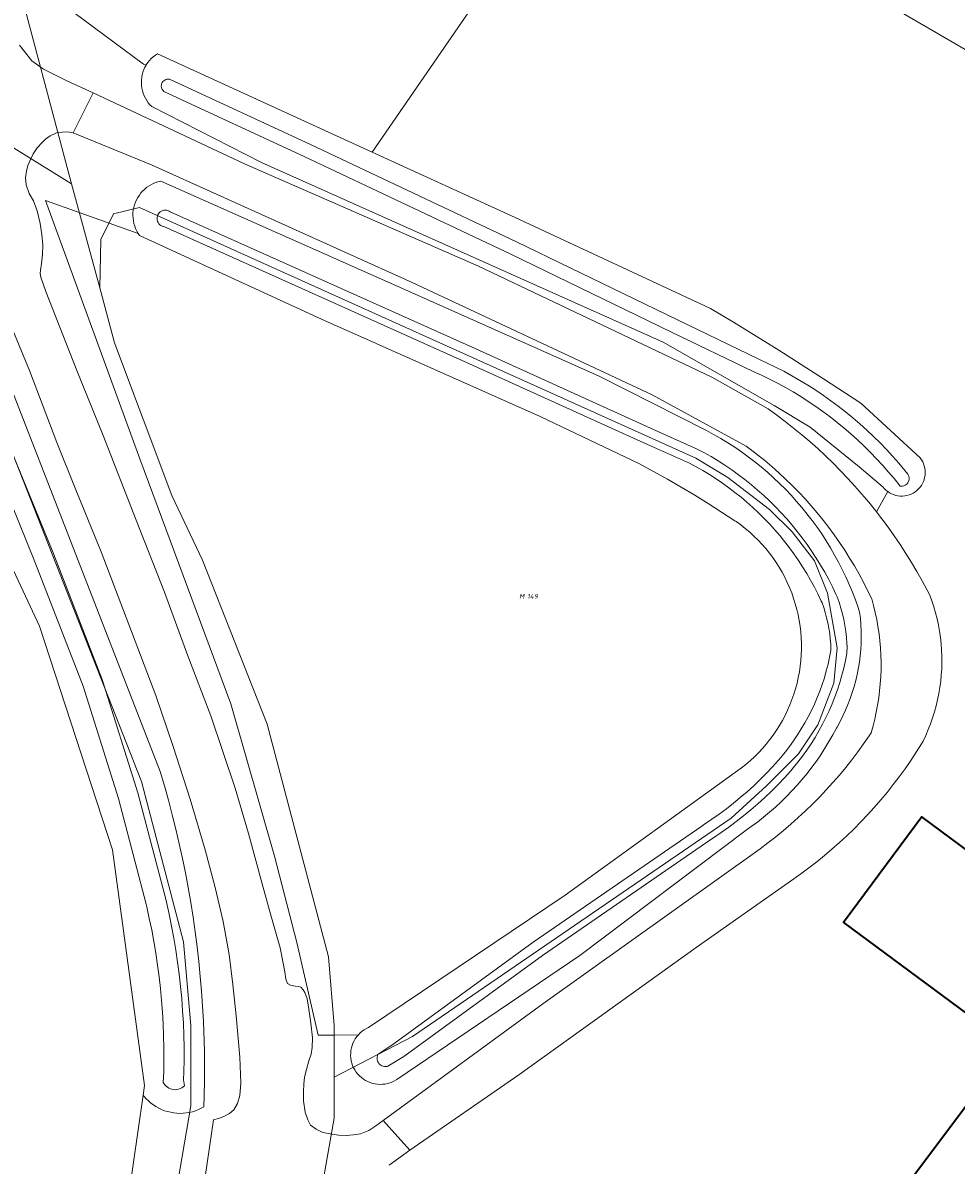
# Model space of a CAD drawing. Header units: metres. Extents: x 250001 to 257773, y 598992 to 609118.
# Tile 244 of 256: x 252875 to 252944, y 603208 to 603293. Entities that reach past the tile are written whole.
import ezdxf
from ezdxf.enums import TextEntityAlignment as Align
from ezdxf.lldxf.tags import DXFTag

# ---------------------------------------------------------------- set-up
doc = ezdxf.new("R2010")
doc.units = ezdxf.units.M
for name, color, linetype, lineweight in [('B-WE-GR-BOUWLAND-GV', 252, 'Continuous', 13), ('B-WE-GR-GRAS-GV', 252, 'Continuous', 13), ('B-WE-GR-GROENVOORZIENING-GV', 252, 'Continuous', 18), ('B-WE-KG-GRENS_PERCEEL-G', 150, 'KG-PERCEEL', 18), ('B-WE-KG-GRENS_PERCEEL-S', 150, 'Continuous', 25), ('B-WE-OG-BEBOUWING-GV', 1, 'Continuous', 35), ('B-WE-OG-TERREIN_ERF-GV', 7, 'Continuous', 18), ('B-WE-OG-WATER-GV', 252, 'Continuous', 18), ('B-WE-OG-WATER_SLOOT-GV', 252, 'Continuous', 18), ('B-WE-VH-VERHARDING_GESLOTEN-GV', 252, 'Continuous', 18), ('X-XX-AL-REFERENTIE-G', 7, 'Continuous', 18)]:
    doc.layers.add(name, color=color, linetype=linetype, lineweight=lineweight)
doc.styles.add('NLCS-ISO', font='NLCS-ISO.ttf')
doc.styles.get("Standard").update_dxf_attribs({"font": 'NLCS-ISO.ttf'})
tags = doc.linetypes.add('KG-PERCEEL', pattern='A,5.5,-2,["P",Standard,S=1.8,R=0,X=-0.5,Y=-0.9],-2,5.5,-2,[5,NLCS.SHX,S=0.75,R=0,X=0,Y=0],-2', length=19).pattern_tags.tags
tags[6] = DXFTag(74, 10)

# ---------------------------------------------------------------- blocks, each defined once
blk = doc.blocks.new('SKG-PERCEELNUMMER-SO')
at = {"style": 'NLCS-ISO', "oblique": 10, "flags": 1}
blk.add_attdef('GEMEENTECODE', text='', height=1.8, dxfattribs=at).set_placement((0, 2.55), align=Align.MIDDLE_CENTER)
at = {"style": 'NLCS-ISO', "oblique": 10}
blk.add_attdef('SECTIE', text='', height=1.8, dxfattribs=at).set_placement((-0.5, 0), align=Align.MIDDLE_RIGHT)
blk.add_attdef('PERCEELNUMMER', text='', height=1.8, dxfattribs=at).set_placement((0.5, 0), align=Align.MIDDLE_LEFT)
blk = doc.blocks.new('BS2021-132-Xref-KAD-20210617')
at = {"layer": 'B-WE-KG-GRENS_PERCEEL-G', "flags": 128}
for points in [[(253215.34, 603711.511), (253166.042, 603653.137), (253121.734, 603600.633), (253115.332, 603593.205), (253053.608, 603519.443), (253036.448, 603498.697), (253018.262, 603476.927), (253012.28, 603469.96), (252948.1, 603393.43), (252900.41, 603336.6), (252885.67, 603319.12), (252879.5, 603311.31), (252876.8, 603308.67), (252875.8, 603306.93), (252874.6, 603303.81), (252873.87, 603300.64), (252873.94, 603297.44), (252878.322, 603280.954)], [(252524.596, 602655.602), (252540.359, 602678.812), (252548.437, 602690.687), (252570.734, 602723.312), (252582.968, 602740.75), (252601.718, 602767.937), (252612.171, 602783.187), (252631.453, 602810.687), (252635.921, 602817.125), (252642.359, 602827.062), (252677.578, 602878.25), (252689.125, 602895), (252722.234, 602944), (252726.703, 602951.625), (252731.984, 602958.937), (252742.046, 602973.875), (252753.578, 602991.062), (252764.484, 603007.437), (252774.578, 603022.625), (252778.078, 603027.5), (252781.39, 603031.937), (252793.454, 603049.812), (252819.406, 603087.812), (252828.204, 603101.187), (252832.954, 603109.125), (252838.5, 603117.312), (252848.266, 603130.812), (252851.562, 603135.75), (252853.718, 603138.812), (252857.188, 603145.437), (252860.218, 603150.75), (252874.726, 603179.489), (252880.382, 603190.803), (252884.908, 603201.269), (252886.04, 603206.078), (252887.172, 603212.584), (252887.172, 603218.524), (252886.606, 603224.747), (252883.494, 603236.627), (252864.26, 603285.562), (252859.452, 603292.632)], [(252859.452, 603292.632), (252878.322, 603280.954)], [(252880.414, 603273.227), (252878.322, 603280.954)], [(252880.414, 603273.227), (252880.482, 603276.821), (252881.436, 603278.727), (252883.344, 603279.204), (252924.578, 603260.613), (252926.96, 603259.183), (252930.06, 603256.8), (252931.728, 603255.131), (252933.396, 603252.986), (252934.35, 603250.603), (252935.064, 603246.551), (252934.826, 603243.929), (252933.634, 603240.831), (252932.204, 603238.685), (252929.82, 603236.302), (252927.198, 603233.918), (252903.602, 603217.711), (252897.778, 603214.712)], [(252897.778, 603214.712), (252897.778, 603218.524), (252897.354, 603223.615), (252892.828, 603240.87), (252888.02, 603253.033), (252885.758, 603257.841), (252881.514, 603269.156), (252880.414, 603273.227)], [(252897.778, 603214.712), (252897.778, 603211.67), (252896.434, 603203.94), (252895.018, 603197.927), (252891.888, 603191.901), (252893.078, 603189.521), (252894.906, 603188.005), (252896.884, 603187.33), (252899.366, 603185.867), (252927.156, 603167.662)]]:
    blk.add_lwpolyline(points, dxfattribs=at)
at = {"layer": 'B-WE-KG-GRENS_PERCEEL-S', "xscale": 0.2, "yscale": 0.2, "zscale": 0.2}
blk.add_blockref('SKG-PERCEELNUMMER-SO', (252911.987, 603250.356), dxfattribs=at).add_auto_attribs({'PERCEELNUMMER': '149', 'SECTIE': 'M'})
blk = doc.blocks.new('BS2021-132-Xref-BGT-GRIJS-20210617-aangepast')
at = {"layer": 'B-WE-GR-BOUWLAND-GV', "flags": 128}
blk.add_lwpolyline([(252882.156, 603203.081), (252883.626, 603213.375), (252883.729, 603214.094), (252881.348, 603231.556), (252875.937, 603248.15), (252872.782, 603254.879), (252861.049, 603284.441), (252861.006, 603284.608), (252860.969, 603284.812), (252860.947, 603285.018), (252860.941, 603285.225), (252860.951, 603285.432), (252860.977, 603285.638), (252861.019, 603285.841), (252861.077, 603286.04), (252861.149, 603286.234), (252861.153, 603286.244), (252860.313, 603288.442), (252853.621, 603293.222)], dxfattribs=at)
at = {"layer": 'B-WE-GR-GRAS-GV', "flags": 128}
blk.add_lwpolyline([(252877.049, 603294.743), (252883.663, 603289.82), (252883.845, 603289.746), (252883.859, 603289.77), (252883.969, 603289.935), (252884.092, 603290.09), (252884.228, 603290.235), (252884.374, 603290.369), (252884.531, 603290.49), (252884.697, 603290.598), (252900.605, 603283.301), (252916.915, 603307.014), (252964.408, 603279.364), (252956.867, 603266.995), (252970.593, 603259.752), (252978.231, 603253.23), (252986.336, 603243.282)], dxfattribs=at)
blk.add_lwpolyline([(252931.964, 603249.804), (252931.837, 603250.21), (252931.694, 603250.611), (252931.537, 603251.006), (252931.365, 603251.395), (252931.179, 603251.777), (252930.978, 603252.152), (252930.763, 603252.52), (252930.535, 603252.879), (252930.293, 603253.229), (252930.038, 603253.569), (252929.771, 603253.9), (252929.492, 603254.221), (252929.2, 603254.531), (252928.898, 603254.829), (252928.584, 603255.117), (252928.259, 603255.392), (252927.925, 603255.654), (252927.581, 603255.904), (252927.489, 603255.968), (252926.504, 603256.609), (252925.511, 603257.237), (252924.51, 603257.852), (252923.5, 603258.454), (252922.483, 603259.042), (252921.457, 603259.616), (252920.425, 603260.177), (252913.058, 603263.685), (252896.842, 603270.901), (252883.364, 603277.112), (252883.251, 603277.276), (252878.888, 603278.825), (252876.394, 603279.71), (252883.377, 603260.55), (252890.125, 603242.377), (252893.366, 603231.09), (252895.01, 603224.69), (252896.606, 603217.813), (252897.785, 603217.828), (252899.579, 603217.852), (252899.711, 603217.985), (252899.855, 603218.106), (252900.008, 603218.214), (252900.169, 603218.31), (252900.328, 603218.386), (252914.897, 603228.192), (252927.973, 603237.635), (252928.307, 603237.9), (252928.63, 603238.177), (252928.942, 603238.465), (252929.243, 603238.766), (252929.533, 603239.077), (252929.81, 603239.399), (252930.076, 603239.731), (252930.329, 603240.073), (252930.569, 603240.425), (252930.795, 603240.785), (252931.008, 603241.153), (252931.206, 603241.529), (252931.391, 603241.913), (252931.561, 603242.302), (252931.716, 603242.699), (252931.856, 603243.1), (252931.981, 603243.507), (252932.09, 603243.918), (252932.184, 603244.333), (252932.263, 603244.751), (252932.325, 603245.172), (252932.372, 603245.594), (252932.418, 603246.444), (252932.416, 603246.869), (252932.399, 603247.294), (252932.366, 603247.718), (252932.317, 603248.141), (252932.252, 603248.561), (252932.172, 603248.979), (252932.075, 603249.394)], close=True, dxfattribs=at)
at = {"layer": 'B-WE-GR-GROENVOORZIENING-GV', "flags": 128}
for points in [[(252874.468, 603291.236), (252875.384, 603290.076), (252876.244, 603289.458), (252877.965, 603288.597), (252879.93, 603287.696), (252891.135, 603282.429), (252908.475, 603274.836), (252925.784, 603266.62), (252929.963, 603264.255), (252930.598, 603263.796), (252931.223, 603263.324), (252931.839, 603262.839), (252932.444, 603262.341), (252933.04, 603261.831), (252933.624, 603261.31), (252934.198, 603260.776), (252934.761, 603260.231), (252935.313, 603259.674), (252935.853, 603259.106), (252936.382, 603258.528), (252936.899, 603257.938), (252937.403, 603257.339), (252937.895, 603256.729), (252937.976, 603256.624), (252938.809, 603258.135), (252938.679, 603258.24), (252938.56, 603258.358), (252938.485, 603258.446), (252936.693, 603259.964), (252933.066, 603262.909), (252930.391, 603264.522), (252922.163, 603269.196), (252897.307, 603280.338), (252892.387, 603282.529), (252884.263, 603286.679), (252884.132, 603286.814), (252884.005, 603286.967), (252883.891, 603287.129), (252883.79, 603287.301), (252883.703, 603287.48), (252883.63, 603287.665), (252883.573, 603287.855), (252883.531, 603288.05), (252883.505, 603288.247), (252883.494, 603288.446), (252883.5, 603288.644), (252883.521, 603288.842), (252883.558, 603289.038), (252883.611, 603289.229), (252883.679, 603289.416), (252883.762, 603289.596), (252883.845, 603289.746), (252883.663, 603289.82), (252877.049, 603294.743)], [(252873.711, 603266.117), (252884.891, 603237.365), (252885.204, 603236.303), (252885.502, 603235.236), (252885.784, 603234.165), (252886.051, 603233.091), (252886.302, 603232.012), (252886.537, 603230.93), (252886.757, 603229.844), (252886.962, 603228.756), (252887.15, 603227.665), (252887.323, 603226.571), (252887.48, 603225.474), (252887.621, 603224.376), (252887.746, 603223.275), (252887.855, 603222.173), (252887.949, 603221.07), (252888.026, 603219.965), (252888.088, 603218.859), (252888.163, 603216.611), (252888.176, 603215.538), (252888.174, 603214.431), (252888.155, 603213.324), (252888.131, 603212.51), (252887.928, 603212.396), (252887.718, 603212.297), (252887.501, 603212.212), (252887.278, 603212.143), (252887.051, 603212.088), (252886.589, 603212.026), (252886.356, 603212.018), (252886.122, 603212.027), (252885.89, 603212.051), (252885.433, 603212.146), (252885.21, 603212.216), (252884.993, 603212.302), (252884.782, 603212.402), (252884.578, 603212.516), (252884.383, 603212.643), (252884.197, 603212.783), (252884.021, 603212.936), (252883.856, 603213.1), (252883.703, 603213.275), (252883.626, 603213.375), (252882.156, 603203.081)], [(252888.226, 603207.324), (252888.835, 603211.534), (252889.221, 603211.63), (252889.606, 603211.774), (252890.03, 603212.005), (252890.348, 603212.285), (252890.609, 603212.747), (252890.782, 603213.335), (252890.87, 603214.25), (252890.794, 603216.197), (252890.525, 603219.261), (252890.267, 603221.565), (252890.008, 603223.801), (252889.556, 603226.249), (252888.969, 603228.773), (252888.21, 603231.549), (252887.103, 603235.317), (252885.853, 603239.23), (252884.573, 603243.017), (252882.562, 603248.279), (252880.512, 603253.657), (252878.597, 603258.379), (252877.24, 603261.762), (252875.191, 603267.11), (252873.035, 603272.382)]]:
    blk.add_lwpolyline(points, dxfattribs=at)
for points in [[(252884.299, 603282.337), (252878.439, 603284.725), (252878.047, 603284.802), (252877.613, 603284.792), (252877.208, 603284.735), (252876.726, 603284.504), (252876.379, 603284.263), (252876.132, 603284.023), (252875.769, 603283.612), (252875.477, 603283.182), (252875.275, 603282.757), (252875.066, 603282.304), (252874.968, 603281.886), (252874.913, 603281.385), (252874.947, 603280.876), (252875.184, 603280.228), (252875.5, 603279.677), (252875.779, 603278.935), (252876.001, 603278.01), (252876.116, 603277.2), (252876.183, 603276.4), (252876.154, 603275.697), (252876.086, 603275.032), (252876.008, 603274.541), (252875.999, 603274.31), (252876.047, 603274.03), (252876.422, 603272.96), (252878.712, 603267.101), (252880.666, 603262.282), (252883.11, 603255.999), (252885.198, 603250.66), (252886.94, 603245.947), (252888.634, 603241.504), (252890.442, 603236.146), (252891.443, 603232.773), (252892.443, 603229.034), (252893.049, 603226.895), (252893.79, 603224.283), (252894.116, 603222.51), (252894.203, 603221.97), (252894.318, 603221.652), (252894.54, 603221.527), (252894.896, 603221.459), (252895.137, 603221.421), (252895.311, 603221.372), (252895.494, 603221.17), (252895.619, 603220.987), (252895.773, 603220.514), (252895.907, 603219.734), (252896.061, 603218.712), (252896.176, 603217.624), (252896.156, 603216.901), (252896.079, 603216.4), (252895.915, 603215.918), (252895.741, 603215.273), (252895.596, 603214.714), (252895.529, 603214.184), (252895.519, 603213.635), (252895.518, 603212.96), (252895.624, 603212.112), (252895.826, 603211.544), (252896.019, 603211.149), (252896.442, 603210.859), (252896.934, 603210.609), (252897.627, 603210.473), (252898.109, 603210.406), (252898.668, 603210.376), (252899.208, 603210.415), (252899.738, 603210.501), (252900.345, 603210.742), (252900.865, 603211.088), (252901.411, 603211.483), (252913.256, 603220.135), (252929.35, 603231.647), (252929.937, 603232.083), (252930.514, 603232.531), (252931.081, 603232.992), (252931.639, 603233.465), (252932.185, 603233.95), (252932.721, 603234.447), (252933.245, 603234.955), (252933.759, 603235.475), (252934.261, 603236.006), (252934.751, 603236.548), (252935.23, 603237.101), (252935.696, 603237.664), (252936.149, 603238.237), (252936.59, 603238.819), (252937.018, 603239.412), (252937.433, 603240.013), (252937.581, 603240.234), (252937.725, 603240.744), (252937.854, 603241.259), (252937.967, 603241.778), (252938.065, 603242.299), (252938.147, 603242.824), (252938.213, 603243.35), (252938.263, 603243.879), (252938.297, 603244.409), (252938.315, 603244.939), (252938.318, 603245.47), (252938.304, 603246), (252938.274, 603246.53), (252938.228, 603247.059), (252938.167, 603247.586), (252938.089, 603248.111), (252937.996, 603248.634), (252937.887, 603249.153), (252937.762, 603249.669), (252937.624, 603250.175), (252937.326, 603250.794), (252937.013, 603251.407), (252936.686, 603252.012), (252936.345, 603252.609), (252935.991, 603253.198), (252935.623, 603253.779), (252935.241, 603254.351), (252934.846, 603254.913), (252934.438, 603255.467), (252934.018, 603256.011), (252933.585, 603256.545), (252933.139, 603257.069), (252932.682, 603257.582), (252932.213, 603258.085), (252931.732, 603258.576), (252931.24, 603259.056), (252930.736, 603259.525), (252930.222, 603259.981), (252929.698, 603260.426), (252929.163, 603260.859), (252928.619, 603261.278), (252928.313, 603261.505), (252921.354, 603265.298), (252903.57, 603273.642)], [(252878.888, 603278.825), (252883.251, 603277.276), (252883.152, 603277.448), (252883.067, 603277.628), (252882.997, 603277.815), (252882.941, 603278.007), (252882.876, 603278.402), (252882.867, 603278.602), (252882.873, 603278.803), (252882.896, 603279.003), (252882.933, 603279.201), (252882.986, 603279.396), (252883.054, 603279.585), (252883.137, 603279.769), (252883.234, 603279.947), (252883.344, 603280.116), (252883.466, 603280.275), (252883.601, 603280.425), (252883.747, 603280.564), (252883.903, 603280.691), (252884.069, 603280.804), (252884.242, 603280.905), (252884.423, 603280.991), (252884.609, 603281.063), (252884.801, 603281.12), (252884.943, 603281.151), (252902.62, 603273.297), (252917.42, 603266.697), (252925.375, 603262.655), (252925.912, 603262.365), (252926.441, 603262.06), (252926.962, 603261.742), (252927.474, 603261.41), (252927.978, 603261.065), (252928.472, 603260.707), (252928.957, 603260.336), (252929.432, 603259.952), (252929.897, 603259.556), (252930.351, 603259.148), (252930.795, 603258.729), (252931.227, 603258.297), (252931.648, 603257.855), (252932.058, 603257.402), (252932.455, 603256.938), (252933.212, 603255.98), (252933.572, 603255.487), (252933.918, 603254.984), (252934.252, 603254.473), (252934.572, 603253.953), (252934.878, 603253.424), (252935.17, 603252.888), (252935.448, 603252.345), (252935.712, 603251.794), (252935.961, 603251.236), (252936.196, 603250.673), (252936.416, 603250.103), (252936.62, 603249.528), (252936.731, 603249.197), (252936.784, 603248.735), (252936.822, 603248.271), (252936.843, 603247.805), (252936.849, 603247.339), (252936.839, 603246.874), (252936.812, 603246.409), (252936.77, 603245.945), (252936.712, 603245.483), (252936.548, 603244.566), (252936.442, 603244.112), (252936.322, 603243.662), (252936.185, 603243.217), (252936.034, 603242.777), (252935.867, 603242.341), (252935.686, 603241.913), (252935.49, 603241.49), (252935.279, 603241.074), (252935.055, 603240.666), (252935.013, 603240.594), (252934.744, 603240.088), (252934.46, 603239.589), (252934.163, 603239.099), (252933.852, 603238.617), (252933.528, 603238.144), (252933.191, 603237.68), (252932.841, 603237.226), (252932.104, 603236.347), (252931.717, 603235.924), (252931.319, 603235.511), (252930.909, 603235.11), (252930.488, 603234.72), (252930.057, 603234.343), (252929.615, 603233.977), (252929.163, 603233.624), (252928.702, 603233.283), (252928.311, 603233.01), (252915.982, 603223.713), (252902.425, 603214.535), (252902.264, 603214.438), (252902.096, 603214.354), (252901.922, 603214.286), (252901.742, 603214.232), (252901.558, 603214.194), (252901.372, 603214.172), (252901.184, 603214.165), (252900.997, 603214.175), (252900.811, 603214.201), (252900.628, 603214.242), (252900.449, 603214.299), (252900.276, 603214.371), (252900.109, 603214.457), (252899.951, 603214.557), (252899.801, 603214.671), (252899.662, 603214.796), (252899.534, 603214.933), (252899.418, 603215.081), (252899.315, 603215.238), (252899.225, 603215.403), (252899.15, 603215.575), (252899.09, 603215.752), (252899.046, 603215.935), (252899.017, 603216.12), (252899.004, 603216.307), (252899.007, 603216.495), (252899.025, 603216.681), (252899.06, 603216.866), (252899.111, 603217.047), (252899.176, 603217.223), (252899.256, 603217.392), (252899.351, 603217.554), (252899.459, 603217.708), (252899.579, 603217.852), (252897.785, 603217.828), (252896.606, 603217.813), (252895.01, 603224.69), (252893.366, 603231.09), (252890.125, 603242.377), (252883.377, 603260.55), (252876.394, 603279.71)]]:
    blk.add_lwpolyline(points, close=True, dxfattribs=at)
at = {"layer": 'B-WE-OG-BEBOUWING-GV', "flags": 128}
for points in [[(252952.916, 603225.419), (252941.342, 603234.003), (252935.537, 603226.176), (252947.111, 603217.593)], [(252964.65, 603205.034), (252948.362, 603217.544), (252935.634, 603200.554), (252936.673, 603199.775), (252931.18, 603192.444), (252924.928, 603197.128), (252923.73, 603195.529), (252923.282, 603195.864), (252919.221, 603190.443), (252923.447, 603187.119), (252923.287, 603186.81), (252928.608, 603182.669), (252930.171, 603184.643), (252939.712, 603176.959), (252941.03, 603176.115), (252942.763, 603176.446), (252942.971, 603176.767)]]:
    blk.add_lwpolyline(points, close=True, dxfattribs=at)
at = {"layer": 'B-WE-OG-TERREIN_ERF-GV', "flags": 128}
blk.add_lwpolyline([(252964.408, 603279.364), (252916.915, 603307.014), (252900.605, 603283.301), (252911.196, 603278.443), (252925.679, 603271.702), (252927.373, 603270.688), (252929.059, 603269.66), (252930.736, 603268.618), (252932.405, 603267.563), (252934.065, 603266.495), (252936.808, 603264.686), (252941.223, 603260.618), (252941.32, 603260.481), (252941.403, 603260.336), (252941.472, 603260.184), (252941.526, 603260.026), (252941.564, 603259.863), (252941.587, 603259.698), (252941.594, 603259.531), (252941.585, 603259.364), (252941.52, 603259.036), (252941.507, 603259.001), (252941.464, 603258.879), (252941.393, 603258.727), (252941.308, 603258.583), (252941.21, 603258.448), (252941.1, 603258.323), (252940.977, 603258.209), (252940.845, 603258.107), (252940.703, 603258.018), (252940.554, 603257.943), (252940.398, 603257.883), (252940.237, 603257.837), (252940.072, 603257.808), (252939.906, 603257.794), (252939.739, 603257.797), (252939.573, 603257.815), (252939.409, 603257.849), (252939.249, 603257.899), (252939.095, 603257.963), (252938.948, 603258.042), (252938.809, 603258.135), (252937.976, 603256.624), (252938.375, 603256.109), (252938.842, 603255.479), (252939.296, 603254.841), (252939.736, 603254.193), (252940.164, 603253.536), (252940.578, 603252.87), (252940.978, 603252.196), (252941.365, 603251.515), (252941.737, 603250.825), (252941.928, 603250.458), (252942.087, 603250.021), (252942.231, 603249.579), (252942.36, 603249.133), (252942.474, 603248.682), (252942.572, 603248.227), (252942.654, 603247.77), (252942.72, 603247.31), (252942.771, 603246.848), (252942.805, 603246.384), (252942.824, 603245.92), (252942.826, 603245.455), (252942.813, 603244.99), (252942.784, 603244.527), (252942.738, 603244.064), (252942.677, 603243.603), (252942.6, 603243.145), (252942.507, 603242.689), (252942.399, 603242.237), (252942.275, 603241.789), (252942.136, 603241.346), (252941.981, 603240.907), (252941.812, 603240.474), (252941.628, 603240.048), (252941.429, 603239.627), (252941.322, 603239.416), (252940.929, 603238.795), (252940.524, 603238.182), (252940.104, 603237.578), (252939.672, 603236.984), (252939.227, 603236.399), (252938.769, 603235.824), (252938.299, 603235.259), (252937.817, 603234.704), (252937.323, 603234.16), (252936.817, 603233.627), (252936.299, 603233.105), (252935.771, 603232.595), (252935.231, 603232.095), (252934.68, 603231.609), (252934.12, 603231.133), (252933.548, 603230.671), (252932.967, 603230.221), (252932.377, 603229.783), (252931.85, 603229.41), (252924.604, 603224.327), (252911.473, 603214.884), (252903.403, 603209.285), (252901.856, 603208.178)], dxfattribs=at)
for points in [[(252935.537, 603226.176), (252941.342, 603234.003), (252952.916, 603225.419), (252947.111, 603217.593)], [(252964.65, 603205.034), (252942.971, 603176.767), (252942.763, 603176.446), (252941.03, 603176.115), (252939.712, 603176.959), (252930.171, 603184.643), (252928.608, 603182.669), (252923.287, 603186.81), (252923.447, 603187.119), (252919.221, 603190.443), (252923.282, 603195.864), (252923.73, 603195.529), (252924.928, 603197.128), (252931.18, 603192.444), (252936.673, 603199.775), (252935.634, 603200.554), (252948.362, 603217.544)]]:
    blk.add_lwpolyline(points, close=True, dxfattribs=at)
at = {"layer": 'B-WE-OG-WATER-GV', "flags": 128}
for points in [[(252885.573, 603288.713), (252885.483, 603288.72), (252885.392, 603288.711), (252885.304, 603288.687), (252885.222, 603288.647), (252885.149, 603288.594), (252885.085, 603288.529), (252885.034, 603288.453), (252884.997, 603288.37), (252884.975, 603288.282), (252884.969, 603288.191), (252884.979, 603288.1), (252885.005, 603288.013), (252885.045, 603287.932), (252885.099, 603287.858), (252885.153, 603287.806), (252895.612, 603282.961), (252910.867, 603275.735), (252922.793, 603269.958), (252928.835, 603267.042), (252929.457, 603266.757), (252930.053, 603266.467), (252930.642, 603266.163), (252931.224, 603265.845), (252931.799, 603265.513), (252932.365, 603265.169), (252932.923, 603264.811), (252933.473, 603264.44), (252934.014, 603264.057), (252934.546, 603263.661), (252935.068, 603263.253), (252935.581, 603262.833), (252936.084, 603262.401), (252936.576, 603261.957), (252937.059, 603261.502), (252937.53, 603261.036), (252937.991, 603260.559), (252938.44, 603260.071), (252938.878, 603259.573), (252939.304, 603259.065), (252939.725, 603258.538), (252939.819, 603258.528), (252939.915, 603258.534), (252940.007, 603258.555), (252940.095, 603258.592), (252940.176, 603258.643), (252940.247, 603258.706), (252940.306, 603258.781), (252940.352, 603258.864), (252940.383, 603258.954), (252940.399, 603259.048), (252940.399, 603259.143), (252940.383, 603259.237), (252940.352, 603259.327), (252940.306, 603259.41), (252940.292, 603259.431), (252940.077, 603259.699), (252939.636, 603260.225), (252939.183, 603260.74), (252938.718, 603261.245), (252938.242, 603261.739), (252937.753, 603262.221), (252937.254, 603262.692), (252936.744, 603263.152), (252936.224, 603263.599), (252935.693, 603264.034), (252935.152, 603264.456), (252934.602, 603264.866), (252934.042, 603265.263), (252933.473, 603265.647), (252932.895, 603266.017), (252932.308, 603266.374), (252931.714, 603266.717), (252931.112, 603267.046), (252930.502, 603267.361), (252929.885, 603267.661), (252929.261, 603267.947), (252923.228, 603270.858), (252911.299, 603276.637), (252896.036, 603283.867)], [(252885.367, 603278.987), (252885.269, 603278.995), (252885.17, 603278.986), (252885.073, 603278.963), (252884.982, 603278.924), (252884.899, 603278.871), (252884.824, 603278.805), (252884.762, 603278.728), (252884.713, 603278.642), (252884.678, 603278.549), (252884.658, 603278.452), (252884.654, 603278.353), (252884.667, 603278.255), (252884.694, 603278.159), (252884.737, 603278.07), (252884.794, 603277.989), (252884.863, 603277.917), (252884.942, 603277.858), (252885.03, 603277.812), (252885.124, 603277.782), (252885.147, 603277.776), (252907.803, 603267.611), (252921.006, 603261.622), (252924.122, 603260.23), (252924.606, 603259.971), (252925.108, 603259.685), (252925.601, 603259.387), (252926.086, 603259.075), (252926.563, 603258.751), (252927.032, 603258.415), (252927.491, 603258.066), (252927.941, 603257.705), (252928.381, 603257.333), (252928.812, 603256.949), (252929.232, 603256.554), (252929.641, 603256.148), (252930.04, 603255.731), (252930.428, 603255.304), (252930.804, 603254.867), (252931.169, 603254.42), (252931.522, 603253.964), (252931.863, 603253.499), (252932.191, 603253.025), (252932.507, 603252.542), (252932.81, 603252.051), (252933.1, 603251.553), (252933.377, 603251.047), (252933.64, 603250.534), (252933.892, 603250.009), (252933.948, 603249.887), (252934.067, 603249.543), (252934.184, 603249.161), (252934.287, 603248.774), (252934.376, 603248.384), (252934.451, 603247.991), (252934.511, 603247.595), (252934.558, 603247.198), (252934.589, 603246.799), (252934.607, 603246.399), (252934.607, 603246.349), (252934.508, 603245.837), (252934.392, 603245.328), (252934.261, 603244.823), (252934.115, 603244.322), (252933.953, 603243.826), (252933.776, 603243.335), (252933.584, 603242.849), (252933.378, 603242.37), (252933.156, 603241.898), (252932.921, 603241.432), (252932.671, 603240.974), (252932.407, 603240.523), (252932.13, 603240.081), (252931.839, 603239.648), (252931.535, 603239.224), (252931.218, 603238.809), (252930.889, 603238.404), (252930.727, 603238.215), (252930.282, 603237.724), (252929.826, 603237.244), (252929.357, 603236.775), (252928.878, 603236.317), (252928.388, 603235.871), (252927.887, 603235.437), (252927.376, 603235.016), (252926.854, 603234.607), (252926.323, 603234.21), (252925.783, 603233.827), (252925.233, 603233.456), (252925.028, 603233.323), (252912.53, 603224.704), (252902.241, 603217.206), (252901.027, 603216.372), (252900.99, 603216.28), (252900.968, 603216.184), (252900.961, 603216.086), (252900.971, 603215.988), (252900.996, 603215.893), (252901.037, 603215.803), (252901.091, 603215.72), (252901.158, 603215.648), (252901.236, 603215.587), (252901.322, 603215.54), (252901.415, 603215.508), (252901.512, 603215.49), (252901.611, 603215.489), (252901.709, 603215.503), (252901.765, 603215.52), (252902.948, 603216.236), (252913.224, 603223.725), (252925.696, 603232.326), (252925.896, 603232.456), (252926.465, 603232.84), (252927.03, 603233.24), (252927.584, 603233.654), (252928.128, 603234.081), (252928.661, 603234.521), (252929.184, 603234.974), (252929.696, 603235.439), (252930.196, 603235.916), (252930.685, 603236.406), (252931.162, 603236.907), (252931.629, 603237.422), (252931.811, 603237.636), (252932.161, 603238.066), (252932.5, 603238.51), (252932.825, 603238.964), (252933.137, 603239.428), (252933.433, 603239.901), (252933.716, 603240.383), (252933.983, 603240.874), (252934.235, 603241.372), (252934.472, 603241.878), (252934.693, 603242.391), (252934.899, 603242.911), (252935.088, 603243.436), (252935.261, 603243.967), (252935.418, 603244.504), (252935.558, 603245.044), (252935.682, 603245.589), (252935.785, 603246.119), (252935.797, 603246.647), (252935.787, 603246.873), (252935.752, 603247.315), (252935.701, 603247.756), (252935.633, 603248.194), (252935.551, 603248.63), (252935.452, 603249.062), (252935.338, 603249.49), (252935.208, 603249.915), (252935.063, 603250.334), (252934.978, 603250.519), (252934.715, 603251.068), (252934.437, 603251.609), (252934.145, 603252.142), (252933.839, 603252.668), (252933.52, 603253.186), (252933.187, 603253.695), (252932.84, 603254.195), (252932.481, 603254.686), (252932.109, 603255.167), (252931.724, 603255.638), (252931.327, 603256.099), (252930.918, 603256.549), (252930.497, 603256.989), (252930.065, 603257.417), (252929.622, 603257.834), (252929.168, 603258.239), (252928.704, 603258.631), (252928.229, 603259.012), (252927.745, 603259.38), (252927.251, 603259.735), (252926.748, 603260.077), (252926.236, 603260.405), (252925.715, 603260.72), (252925.187, 603261.021), (252924.65, 603261.308), (252921.499, 603262.717), (252908.296, 603268.704), (252885.639, 603278.871), (252885.555, 603278.924), (252885.464, 603278.963)]]:
    blk.add_lwpolyline(points, close=True, dxfattribs=at)
blk.add_lwpolyline([(252872.686, 603260.084), (252875.602, 603252.906), (252879.182, 603243.695), (252881.796, 603235.378), (252883.842, 603227.537), (252883.889, 603227.339), (252884.082, 603226.481), (252884.259, 603225.62), (252884.42, 603224.756), (252884.566, 603223.889), (252884.696, 603223.02), (252884.81, 603222.148), (252884.908, 603221.275), (252884.99, 603220.4), (252885.056, 603219.523), (252885.107, 603218.646), (252885.141, 603217.768), (252885.159, 603216.889), (252885.162, 603216.01), (252885.148, 603215.131), (252885.121, 603214.317), (252885.17, 603214.229), (252885.243, 603214.128), (252885.328, 603214.037), (252885.424, 603213.958), (252885.53, 603213.892), (252885.643, 603213.84), (252885.762, 603213.803), (252885.885, 603213.781), (252886.009, 603213.775), (252886.133, 603213.786), (252886.255, 603213.812), (252886.372, 603213.853), (252886.484, 603213.909), (252886.587, 603213.979), (252886.68, 603214.062), (252886.628, 603214.515), (252886.648, 603215.094), (252886.662, 603216), (252886.659, 603216.907), (252886.641, 603217.813), (252886.605, 603218.718), (252886.553, 603219.623), (252886.485, 603220.527), (252886.4, 603221.429), (252886.299, 603222.33), (252886.181, 603223.228), (252886.047, 603224.124), (252885.897, 603225.018), (252885.731, 603225.909), (252885.548, 603226.797), (252885.351, 603227.676), (252885.298, 603227.899), (252883.238, 603235.793), (252880.598, 603244.192), (252876.996, 603253.46), (252874.073, 603260.655)], dxfattribs=at)
at = {"layer": 'B-WE-OG-WATER_SLOOT-GV', "flags": 128}
for points in [[(252884.697, 603290.598), (252884.531, 603290.49), (252884.374, 603290.369), (252884.228, 603290.235), (252884.092, 603290.09), (252883.969, 603289.935), (252883.859, 603289.77), (252883.845, 603289.746), (252883.762, 603289.596), (252883.679, 603289.416), (252883.611, 603289.229), (252883.558, 603289.038), (252883.521, 603288.842), (252883.5, 603288.644), (252883.494, 603288.446), (252883.505, 603288.247), (252883.531, 603288.05), (252883.573, 603287.855), (252883.63, 603287.665), (252883.703, 603287.48), (252883.79, 603287.301), (252883.891, 603287.129), (252884.005, 603286.967), (252884.132, 603286.814), (252884.263, 603286.679), (252892.387, 603282.529), (252897.307, 603280.338), (252922.163, 603269.196), (252930.391, 603264.522), (252933.066, 603262.909), (252936.693, 603259.964), (252938.485, 603258.446), (252938.56, 603258.358), (252938.679, 603258.24), (252938.809, 603258.135), (252938.948, 603258.042), (252939.095, 603257.963), (252939.249, 603257.899), (252939.409, 603257.849), (252939.573, 603257.815), (252939.739, 603257.797), (252939.906, 603257.794), (252940.072, 603257.808), (252940.237, 603257.837), (252940.398, 603257.883), (252940.554, 603257.943), (252940.703, 603258.018), (252940.845, 603258.107), (252940.977, 603258.209), (252941.1, 603258.323), (252941.21, 603258.448), (252941.308, 603258.583), (252941.393, 603258.727), (252941.464, 603258.879), (252941.507, 603259.001), (252941.52, 603259.036), (252941.585, 603259.364), (252941.594, 603259.531), (252941.587, 603259.698), (252941.564, 603259.863), (252941.526, 603260.026), (252941.472, 603260.184), (252941.403, 603260.336), (252941.32, 603260.481), (252941.223, 603260.618), (252936.808, 603264.686), (252934.065, 603266.495), (252932.405, 603267.563), (252930.736, 603268.618), (252929.059, 603269.66), (252927.373, 603270.688), (252925.679, 603271.702), (252911.196, 603278.443), (252900.605, 603283.301)], [(252939.725, 603258.538), (252939.304, 603259.065), (252938.878, 603259.573), (252938.44, 603260.071), (252937.991, 603260.559), (252937.53, 603261.036), (252937.059, 603261.502), (252936.576, 603261.957), (252936.084, 603262.401), (252935.581, 603262.833), (252935.068, 603263.253), (252934.546, 603263.661), (252934.014, 603264.057), (252933.473, 603264.44), (252932.923, 603264.811), (252932.365, 603265.169), (252931.799, 603265.513), (252931.224, 603265.845), (252930.642, 603266.163), (252930.053, 603266.467), (252929.457, 603266.757), (252928.835, 603267.042), (252922.793, 603269.958), (252910.867, 603275.735), (252895.612, 603282.961), (252885.153, 603287.806), (252885.099, 603287.858), (252885.045, 603287.932), (252885.005, 603288.013), (252884.979, 603288.1), (252884.969, 603288.191), (252884.975, 603288.282), (252884.997, 603288.37), (252885.034, 603288.453), (252885.085, 603288.529), (252885.149, 603288.594), (252885.222, 603288.647), (252885.304, 603288.687), (252885.392, 603288.711), (252885.483, 603288.72), (252885.573, 603288.713), (252896.036, 603283.867), (252911.299, 603276.637), (252923.228, 603270.858), (252929.261, 603267.947), (252929.885, 603267.661), (252930.502, 603267.361), (252931.112, 603267.046), (252931.714, 603266.717), (252932.308, 603266.374), (252932.895, 603266.017), (252933.473, 603265.647), (252934.042, 603265.263), (252934.602, 603264.866), (252935.152, 603264.456), (252935.693, 603264.034), (252936.224, 603263.599), (252936.744, 603263.152), (252937.254, 603262.692), (252937.753, 603262.221), (252938.242, 603261.739), (252938.718, 603261.245), (252939.183, 603260.74), (252939.636, 603260.225), (252940.077, 603259.699), (252940.292, 603259.431), (252940.306, 603259.41), (252940.352, 603259.327), (252940.383, 603259.237), (252940.399, 603259.143), (252940.399, 603259.048), (252940.383, 603258.954), (252940.352, 603258.864), (252940.306, 603258.781), (252940.247, 603258.706), (252940.176, 603258.643), (252940.095, 603258.592), (252940.007, 603258.555), (252939.915, 603258.534), (252939.819, 603258.528)], [(252902.62, 603273.297), (252884.943, 603281.151), (252884.801, 603281.12), (252884.609, 603281.063), (252884.423, 603280.991), (252884.242, 603280.905), (252884.069, 603280.804), (252883.903, 603280.691), (252883.747, 603280.564), (252883.601, 603280.425), (252883.466, 603280.275), (252883.344, 603280.116), (252883.234, 603279.947), (252883.137, 603279.769), (252883.054, 603279.585), (252882.986, 603279.396), (252882.933, 603279.201), (252882.896, 603279.003), (252882.873, 603278.803), (252882.867, 603278.602), (252882.876, 603278.402), (252882.941, 603278.007), (252882.997, 603277.815), (252883.067, 603277.628), (252883.152, 603277.448), (252883.251, 603277.276), (252883.364, 603277.112), (252896.842, 603270.901), (252913.058, 603263.685), (252920.425, 603260.177), (252921.457, 603259.616), (252922.483, 603259.042), (252923.5, 603258.454), (252924.51, 603257.852), (252925.511, 603257.237), (252926.504, 603256.609), (252927.489, 603255.968), (252927.581, 603255.904), (252927.925, 603255.654), (252928.259, 603255.392), (252928.584, 603255.117), (252928.898, 603254.829), (252929.2, 603254.531), (252929.492, 603254.221), (252929.771, 603253.9), (252930.038, 603253.569), (252930.293, 603253.229), (252930.535, 603252.879), (252930.763, 603252.52), (252930.978, 603252.152), (252931.179, 603251.777), (252931.365, 603251.395), (252931.537, 603251.006), (252931.694, 603250.611), (252931.837, 603250.21), (252931.964, 603249.804), (252932.075, 603249.394), (252932.172, 603248.979), (252932.252, 603248.561), (252932.317, 603248.141), (252932.366, 603247.718), (252932.399, 603247.294), (252932.416, 603246.869), (252932.418, 603246.444), (252932.372, 603245.594), (252932.325, 603245.172), (252932.263, 603244.751), (252932.184, 603244.333), (252932.09, 603243.918), (252931.981, 603243.507), (252931.856, 603243.1), (252931.716, 603242.699), (252931.561, 603242.302), (252931.391, 603241.913), (252931.206, 603241.529), (252931.008, 603241.153), (252930.795, 603240.785), (252930.569, 603240.425), (252930.329, 603240.073), (252930.076, 603239.731), (252929.81, 603239.399), (252929.533, 603239.077), (252929.243, 603238.766), (252928.942, 603238.465), (252928.63, 603238.177), (252928.307, 603237.9), (252927.973, 603237.635), (252914.897, 603228.192), (252900.328, 603218.386), (252900.169, 603218.31), (252900.008, 603218.214), (252899.855, 603218.106), (252899.711, 603217.985), (252899.579, 603217.852), (252899.459, 603217.708), (252899.351, 603217.554), (252899.256, 603217.392), (252899.176, 603217.223), (252899.111, 603217.047), (252899.06, 603216.866), (252899.025, 603216.681), (252899.007, 603216.495), (252899.004, 603216.307), (252899.017, 603216.12), (252899.046, 603215.935), (252899.09, 603215.752), (252899.15, 603215.575), (252899.225, 603215.403), (252899.315, 603215.238), (252899.418, 603215.081), (252899.534, 603214.933), (252899.662, 603214.796), (252899.801, 603214.671), (252899.951, 603214.557), (252900.109, 603214.457), (252900.276, 603214.371), (252900.449, 603214.299), (252900.628, 603214.242), (252900.811, 603214.201), (252900.997, 603214.175), (252901.184, 603214.165), (252901.372, 603214.172), (252901.558, 603214.194), (252901.742, 603214.232), (252901.922, 603214.286), (252902.096, 603214.354), (252902.264, 603214.438), (252902.425, 603214.535), (252915.982, 603223.713), (252928.311, 603233.01), (252928.702, 603233.283), (252929.163, 603233.624), (252929.615, 603233.977), (252930.057, 603234.343), (252930.488, 603234.72), (252930.909, 603235.11), (252931.319, 603235.511), (252931.717, 603235.924), (252932.104, 603236.347), (252932.841, 603237.226), (252933.191, 603237.68), (252933.528, 603238.144), (252933.852, 603238.617), (252934.163, 603239.099), (252934.46, 603239.589), (252934.744, 603240.088), (252935.013, 603240.594), (252935.055, 603240.666), (252935.279, 603241.074), (252935.49, 603241.49), (252935.686, 603241.913), (252935.867, 603242.341), (252936.034, 603242.777), (252936.185, 603243.217), (252936.322, 603243.662), (252936.442, 603244.112), (252936.548, 603244.566), (252936.712, 603245.483), (252936.77, 603245.945), (252936.812, 603246.409), (252936.839, 603246.874), (252936.849, 603247.339), (252936.843, 603247.805), (252936.822, 603248.271), (252936.784, 603248.735), (252936.731, 603249.197), (252936.62, 603249.528), (252936.416, 603250.103), (252936.196, 603250.673), (252935.961, 603251.236), (252935.712, 603251.794), (252935.448, 603252.345), (252935.17, 603252.888), (252934.878, 603253.424), (252934.572, 603253.953), (252934.252, 603254.473), (252933.918, 603254.984), (252933.572, 603255.487), (252933.212, 603255.98), (252932.455, 603256.938), (252932.058, 603257.402), (252931.648, 603257.855), (252931.227, 603258.297), (252930.795, 603258.729), (252930.351, 603259.148), (252929.897, 603259.556), (252929.432, 603259.952), (252928.957, 603260.336), (252928.472, 603260.707), (252927.978, 603261.065), (252927.474, 603261.41), (252926.962, 603261.742), (252926.441, 603262.06), (252925.912, 603262.365), (252925.375, 603262.655), (252917.42, 603266.697)], [(252885.17, 603278.986), (252885.269, 603278.995), (252885.367, 603278.987), (252885.464, 603278.963), (252885.555, 603278.924), (252885.639, 603278.871), (252908.296, 603268.704), (252921.499, 603262.717), (252924.65, 603261.308), (252925.187, 603261.021), (252925.715, 603260.72), (252926.236, 603260.405), (252926.748, 603260.077), (252927.251, 603259.735), (252927.745, 603259.38), (252928.229, 603259.012), (252928.704, 603258.631), (252929.168, 603258.239), (252929.622, 603257.834), (252930.065, 603257.417), (252930.497, 603256.989), (252930.918, 603256.549), (252931.327, 603256.099), (252931.724, 603255.638), (252932.109, 603255.167), (252932.481, 603254.686), (252932.84, 603254.195), (252933.187, 603253.695), (252933.52, 603253.186), (252933.839, 603252.668), (252934.145, 603252.142), (252934.437, 603251.609), (252934.715, 603251.068), (252934.978, 603250.519), (252935.063, 603250.334), (252935.208, 603249.915), (252935.338, 603249.49), (252935.452, 603249.062), (252935.551, 603248.63), (252935.633, 603248.194), (252935.701, 603247.756), (252935.752, 603247.315), (252935.787, 603246.873), (252935.797, 603246.647), (252935.785, 603246.119), (252935.682, 603245.589), (252935.558, 603245.044), (252935.418, 603244.504), (252935.261, 603243.967), (252935.088, 603243.436), (252934.899, 603242.911), (252934.693, 603242.391), (252934.472, 603241.878), (252934.235, 603241.372), (252933.983, 603240.874), (252933.716, 603240.383), (252933.433, 603239.901), (252933.137, 603239.428), (252932.825, 603238.964), (252932.5, 603238.51), (252932.161, 603238.066), (252931.811, 603237.636), (252931.629, 603237.422), (252931.162, 603236.907), (252930.685, 603236.406), (252930.196, 603235.916), (252929.696, 603235.439), (252929.184, 603234.974), (252928.661, 603234.521), (252928.128, 603234.081), (252927.584, 603233.654), (252927.03, 603233.24), (252926.465, 603232.84), (252925.896, 603232.456), (252925.696, 603232.326), (252913.224, 603223.725), (252902.948, 603216.236), (252901.765, 603215.52), (252901.709, 603215.503), (252901.611, 603215.489), (252901.512, 603215.49), (252901.415, 603215.508), (252901.322, 603215.54), (252901.236, 603215.587), (252901.158, 603215.648), (252901.091, 603215.72), (252901.037, 603215.803), (252900.996, 603215.893), (252900.971, 603215.988), (252900.961, 603216.086), (252900.968, 603216.184), (252900.99, 603216.28), (252901.027, 603216.372), (252902.241, 603217.206), (252912.53, 603224.704), (252925.028, 603233.323), (252925.233, 603233.456), (252925.783, 603233.827), (252926.323, 603234.21), (252926.854, 603234.607), (252927.376, 603235.016), (252927.887, 603235.437), (252928.388, 603235.871), (252928.878, 603236.317), (252929.357, 603236.775), (252929.826, 603237.244), (252930.282, 603237.724), (252930.727, 603238.215), (252930.889, 603238.404), (252931.218, 603238.809), (252931.535, 603239.224), (252931.839, 603239.648), (252932.13, 603240.081), (252932.407, 603240.523), (252932.671, 603240.974), (252932.921, 603241.432), (252933.156, 603241.898), (252933.378, 603242.37), (252933.584, 603242.849), (252933.776, 603243.335), (252933.953, 603243.826), (252934.115, 603244.322), (252934.261, 603244.823), (252934.392, 603245.328), (252934.508, 603245.837), (252934.607, 603246.349), (252934.607, 603246.399), (252934.589, 603246.799), (252934.558, 603247.198), (252934.511, 603247.595), (252934.451, 603247.991), (252934.376, 603248.384), (252934.287, 603248.774), (252934.184, 603249.161), (252934.067, 603249.543), (252933.948, 603249.887), (252933.892, 603250.009), (252933.64, 603250.534), (252933.377, 603251.047), (252933.1, 603251.553), (252932.81, 603252.051), (252932.507, 603252.542), (252932.191, 603253.025), (252931.863, 603253.499), (252931.522, 603253.964), (252931.169, 603254.42), (252930.804, 603254.867), (252930.428, 603255.304), (252930.04, 603255.731), (252929.641, 603256.148), (252929.232, 603256.554), (252928.812, 603256.949), (252928.381, 603257.333), (252927.941, 603257.705), (252927.491, 603258.066), (252927.032, 603258.415), (252926.563, 603258.751), (252926.086, 603259.075), (252925.601, 603259.387), (252925.108, 603259.685), (252924.606, 603259.971), (252924.122, 603260.23), (252921.006, 603261.622), (252907.803, 603267.611), (252885.147, 603277.776), (252885.124, 603277.782), (252885.03, 603277.812), (252884.942, 603277.858), (252884.863, 603277.917), (252884.794, 603277.989), (252884.737, 603278.07), (252884.694, 603278.159), (252884.667, 603278.255), (252884.654, 603278.353), (252884.658, 603278.452), (252884.678, 603278.549), (252884.713, 603278.642), (252884.762, 603278.728), (252884.824, 603278.805), (252884.899, 603278.871), (252884.982, 603278.924), (252885.073, 603278.963)]]:
    blk.add_lwpolyline(points, close=True, dxfattribs=at)
for points in [[(252872.782, 603254.879), (252875.937, 603248.15), (252881.348, 603231.556), (252883.729, 603214.094), (252883.626, 603213.375), (252883.703, 603213.275), (252883.856, 603213.1), (252884.021, 603212.936), (252884.197, 603212.783), (252884.383, 603212.643), (252884.578, 603212.516), (252884.782, 603212.402), (252884.993, 603212.302), (252885.21, 603212.216), (252885.433, 603212.146), (252885.89, 603212.051), (252886.122, 603212.027), (252886.356, 603212.018), (252886.589, 603212.026), (252887.051, 603212.088), (252887.278, 603212.143), (252887.501, 603212.212), (252887.718, 603212.297), (252887.928, 603212.396), (252888.131, 603212.51), (252888.155, 603213.324), (252888.174, 603214.431), (252888.176, 603215.538), (252888.163, 603216.611), (252888.088, 603218.859), (252888.026, 603219.965), (252887.949, 603221.07), (252887.855, 603222.173), (252887.746, 603223.275), (252887.621, 603224.376), (252887.48, 603225.474), (252887.323, 603226.571), (252887.15, 603227.665), (252886.962, 603228.756), (252886.757, 603229.844), (252886.537, 603230.93), (252886.302, 603232.012), (252886.051, 603233.091), (252885.784, 603234.165), (252885.502, 603235.236), (252885.204, 603236.303), (252884.891, 603237.365), (252873.711, 603266.117)], [(252874.073, 603260.655), (252876.996, 603253.46), (252880.598, 603244.192), (252883.238, 603235.793), (252885.298, 603227.899), (252885.351, 603227.676), (252885.548, 603226.797), (252885.731, 603225.909), (252885.897, 603225.018), (252886.047, 603224.124), (252886.181, 603223.228), (252886.299, 603222.33), (252886.4, 603221.429), (252886.485, 603220.527), (252886.553, 603219.623), (252886.605, 603218.718), (252886.641, 603217.813), (252886.659, 603216.907), (252886.662, 603216), (252886.648, 603215.094), (252886.628, 603214.515), (252886.68, 603214.062), (252886.587, 603213.979), (252886.484, 603213.909), (252886.372, 603213.853), (252886.255, 603213.812), (252886.133, 603213.786), (252886.009, 603213.775), (252885.885, 603213.781), (252885.762, 603213.803), (252885.643, 603213.84), (252885.53, 603213.892), (252885.424, 603213.958), (252885.328, 603214.037), (252885.243, 603214.128), (252885.17, 603214.229), (252885.121, 603214.317), (252885.148, 603215.131), (252885.162, 603216.01), (252885.159, 603216.889), (252885.141, 603217.768), (252885.107, 603218.646), (252885.056, 603219.523), (252884.99, 603220.4), (252884.908, 603221.275), (252884.81, 603222.148), (252884.696, 603223.02), (252884.566, 603223.889), (252884.42, 603224.756), (252884.259, 603225.62), (252884.082, 603226.481), (252883.889, 603227.339), (252883.842, 603227.537), (252881.796, 603235.378), (252879.182, 603243.695), (252875.602, 603252.906), (252872.686, 603260.084)]]:
    blk.add_lwpolyline(points, dxfattribs=at)
at = {"layer": 'B-WE-VH-VERHARDING_GESLOTEN-GV', "flags": 128}
for points in [[(252873.035, 603272.382), (252875.191, 603267.11), (252877.24, 603261.762), (252878.597, 603258.379), (252880.512, 603253.657), (252882.562, 603248.279), (252884.573, 603243.017), (252885.853, 603239.23), (252887.103, 603235.317), (252888.21, 603231.549), (252888.969, 603228.773), (252889.556, 603226.249), (252890.008, 603223.801), (252890.267, 603221.565), (252890.525, 603219.261), (252890.794, 603216.197), (252890.87, 603214.25), (252890.782, 603213.335), (252890.609, 603212.747), (252890.348, 603212.285), (252890.03, 603212.005), (252889.606, 603211.774), (252889.221, 603211.63), (252888.835, 603211.534), (252888.226, 603207.324)], [(252901.856, 603208.178), (252903.403, 603209.285), (252901.411, 603211.483), (252900.865, 603211.088), (252900.345, 603210.742), (252899.738, 603210.501), (252899.208, 603210.415), (252898.668, 603210.376), (252898.109, 603210.406), (252897.627, 603210.473), (252896.934, 603210.609), (252896.442, 603210.859), (252896.019, 603211.149), (252895.826, 603211.544), (252895.624, 603212.112), (252895.518, 603212.96), (252895.519, 603213.635), (252895.529, 603214.184), (252895.596, 603214.714), (252895.741, 603215.273), (252895.915, 603215.918), (252896.079, 603216.4), (252896.156, 603216.901), (252896.176, 603217.624), (252896.061, 603218.712), (252895.907, 603219.734), (252895.773, 603220.514), (252895.619, 603220.987), (252895.494, 603221.17), (252895.311, 603221.372), (252895.137, 603221.421), (252894.896, 603221.459), (252894.54, 603221.527), (252894.318, 603221.652), (252894.203, 603221.97), (252894.116, 603222.51), (252893.79, 603224.283), (252893.049, 603226.895), (252892.443, 603229.034), (252891.443, 603232.773), (252890.442, 603236.146), (252888.634, 603241.504), (252886.94, 603245.947), (252885.198, 603250.66), (252883.11, 603255.999), (252880.666, 603262.282), (252878.712, 603267.101), (252876.422, 603272.96), (252876.047, 603274.03), (252875.999, 603274.31), (252876.008, 603274.541), (252876.086, 603275.032), (252876.154, 603275.697), (252876.183, 603276.4), (252876.116, 603277.2), (252876.001, 603278.01), (252875.779, 603278.935), (252875.5, 603279.677), (252875.184, 603280.228), (252874.947, 603280.876), (252874.913, 603281.385), (252874.968, 603281.886), (252875.066, 603282.304), (252875.275, 603282.757), (252875.477, 603283.182), (252875.769, 603283.612), (252876.132, 603284.023), (252876.379, 603284.263), (252876.726, 603284.504), (252877.208, 603284.735), (252877.613, 603284.792), (252878.047, 603284.802), (252878.439, 603284.725), (252879.93, 603287.696), (252877.965, 603288.597), (252876.244, 603289.458), (252875.384, 603290.076), (252874.468, 603291.236)]]:
    blk.add_lwpolyline(points, dxfattribs=at)
blk.add_lwpolyline([(252879.93, 603287.696), (252878.439, 603284.725), (252884.299, 603282.337), (252903.57, 603273.642), (252921.354, 603265.298), (252928.313, 603261.505), (252928.619, 603261.278), (252929.163, 603260.859), (252929.698, 603260.426), (252930.222, 603259.981), (252930.736, 603259.525), (252931.24, 603259.056), (252931.732, 603258.576), (252932.213, 603258.085), (252932.682, 603257.582), (252933.139, 603257.069), (252933.585, 603256.545), (252934.018, 603256.011), (252934.438, 603255.467), (252934.846, 603254.913), (252935.241, 603254.351), (252935.623, 603253.779), (252935.991, 603253.198), (252936.345, 603252.609), (252936.686, 603252.012), (252937.013, 603251.407), (252937.326, 603250.794), (252937.624, 603250.175), (252937.762, 603249.669), (252937.887, 603249.153), (252937.996, 603248.634), (252938.089, 603248.111), (252938.167, 603247.586), (252938.228, 603247.059), (252938.274, 603246.53), (252938.304, 603246), (252938.318, 603245.47), (252938.315, 603244.939), (252938.297, 603244.409), (252938.263, 603243.879), (252938.213, 603243.35), (252938.147, 603242.824), (252938.065, 603242.299), (252937.967, 603241.778), (252937.854, 603241.259), (252937.725, 603240.744), (252937.581, 603240.234), (252937.433, 603240.013), (252937.018, 603239.412), (252936.59, 603238.819), (252936.149, 603238.237), (252935.696, 603237.664), (252935.23, 603237.101), (252934.751, 603236.548), (252934.261, 603236.006), (252933.759, 603235.475), (252933.245, 603234.955), (252932.721, 603234.447), (252932.185, 603233.95), (252931.639, 603233.465), (252931.081, 603232.992), (252930.514, 603232.531), (252929.937, 603232.083), (252929.35, 603231.647), (252913.256, 603220.135), (252901.411, 603211.483), (252903.403, 603209.285), (252911.473, 603214.884), (252924.604, 603224.327), (252931.85, 603229.41), (252932.377, 603229.783), (252932.967, 603230.221), (252933.548, 603230.671), (252934.12, 603231.133), (252934.68, 603231.609), (252935.231, 603232.095), (252935.771, 603232.595), (252936.299, 603233.105), (252936.817, 603233.627), (252937.323, 603234.16), (252937.817, 603234.704), (252938.299, 603235.259), (252938.769, 603235.824), (252939.227, 603236.399), (252939.672, 603236.984), (252940.104, 603237.578), (252940.524, 603238.182), (252940.929, 603238.795), (252941.322, 603239.416), (252941.429, 603239.627), (252941.628, 603240.048), (252941.812, 603240.474), (252941.981, 603240.907), (252942.136, 603241.346), (252942.275, 603241.789), (252942.399, 603242.237), (252942.507, 603242.689), (252942.6, 603243.145), (252942.677, 603243.603), (252942.738, 603244.064), (252942.784, 603244.527), (252942.813, 603244.99), (252942.826, 603245.455), (252942.824, 603245.92), (252942.805, 603246.384), (252942.771, 603246.848), (252942.72, 603247.31), (252942.654, 603247.77), (252942.572, 603248.227), (252942.474, 603248.682), (252942.36, 603249.133), (252942.231, 603249.579), (252942.087, 603250.021), (252941.928, 603250.458), (252941.737, 603250.825), (252941.365, 603251.515), (252940.978, 603252.196), (252940.578, 603252.87), (252940.164, 603253.536), (252939.736, 603254.193), (252939.296, 603254.841), (252938.842, 603255.479), (252938.375, 603256.109), (252937.976, 603256.624), (252937.895, 603256.729), (252937.403, 603257.339), (252936.899, 603257.938), (252936.382, 603258.528), (252935.853, 603259.106), (252935.313, 603259.674), (252934.761, 603260.231), (252934.198, 603260.776), (252933.624, 603261.31), (252933.04, 603261.831), (252932.444, 603262.341), (252931.839, 603262.839), (252931.223, 603263.324), (252930.598, 603263.796), (252929.963, 603264.255), (252925.784, 603266.62), (252908.475, 603274.836), (252891.135, 603282.429)], close=True, dxfattribs=at)

msp = doc.modelspace()

# ---------------------------------------------------------------- block references
at = {"layer": 'X-XX-AL-REFERENTIE-G'}
for name in ['BS2021-132-Xref-BGT-GRIJS-20210617-aangepast', 'BS2021-132-Xref-KAD-20210617']:
    msp.add_blockref(name, (0, 0), dxfattribs=at)

doc.saveas('drawing.dxf')
